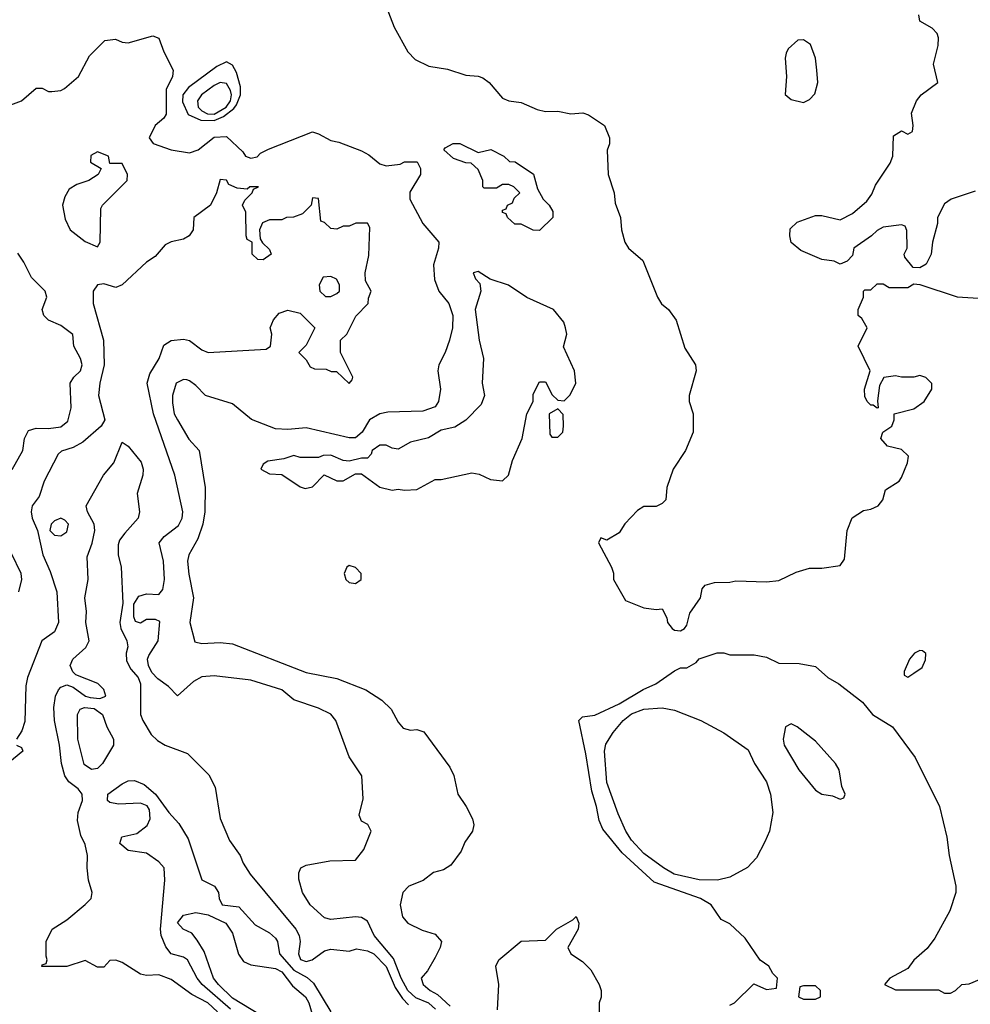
# Model space of a CAD drawing. Header units: inches. Extents: x 1793389 to 1900389, y 320802 to 470796.
# Tile 84 of 256: x 1856296 to 1859394, y 362385 to 365595. Entities that reach past the tile are written whole.
import ezdxf

# ---------------------------------------------------------------- set-up
doc = ezdxf.new("R2010")
doc.units = ezdxf.units.IN
doc.header["$MEASUREMENT"] = 0
doc.layers.add('B8356', color=7, linetype='Continuous')

msp = doc.modelspace()

# ---------------------------------------------------------------- linework, layer by layer
at = {"layer": 'B8356', "color": 2}
for points, elevation in [([(1857490, 365638), (1857516.3, 365570), (1857560.7, 365490), (1857584.9, 365464.9), (1857630, 365443), (1857690, 365433.4), (1857750, 365413.4), (1857790, 365410.6), (1857805.2, 365405.2), (1857826, 365390), (1857870, 365338.8), (1857890, 365330.7), (1857930, 365324.4), (1857982.2, 365302.2), (1858010, 365295.3), (1858050, 365296.4), (1858092.7, 365287.3), (1858130.9, 365290.9), (1858150, 365284.7), (1858202, 365250), (1858218, 365210), (1858218, 365190), (1858211.1, 365168.9), (1858214, 365090), (1858233, 365030), (1858236.8, 364996.8), (1858254, 364950), (1858257.3, 364910), (1858267.7, 364870), (1858280.7, 364850), (1858327.3, 364810), (1858374.8, 364690), (1858388.1, 364668.1), (1858411, 364650), (1858435.2, 364615.2), (1858463.8, 364523.8), (1858498, 364470), (1858501, 364450), (1858478, 364370), (1858478, 364350), (1858491, 364310), (1858491.3, 364250), (1858466, 364190), (1858426, 364130), (1858404.7, 364070), (1858402, 364030), (1858390, 364018), (1858370, 364008), (1858330, 364008), (1858310, 363995.3), (1858268.1, 363951.9), (1858250, 363922), (1858210, 363898), (1858190, 363906), (1858182, 363890), (1858224.7, 363810), (1858230.9, 363790.9), (1858231, 363770), (1858270, 363702), (1858330, 363678), (1858370, 363672), (1858390, 363674), (1858405.4, 363645.4), (1858406.8, 363630), (1858422, 363610), (1858430, 363604.9), (1858450, 363603.1), (1858462.7, 363610), (1858470, 363621), (1858480.2, 363659.8), (1858515.3, 363710), (1858520.4, 363739.6), (1858530, 363752), (1858560.2, 363759.8), (1858610, 363761), (1858630, 363766), (1858730, 363762.8), (1858770, 363766.8), (1858826.3, 363793.7), (1858870, 363806.8), (1858910, 363806.8), (1858970, 363816), (1858983.7, 363836.3), (1858992.3, 363930), (1859009.5, 363970.5), (1859045.6, 363994.4), (1859070, 363998.8), (1859094, 364010), (1859109, 364030), (1859118, 364062), (1859162, 364090), (1859170, 364102), (1859189, 364150), (1859192.3, 364172.3), (1859170, 364194), (1859124.7, 364204.7), (1859102, 364230), (1859109.3, 364250.7), (1859138, 364270), (1859146, 364290), (1859146, 364310), (1859210, 364326.8), (1859244, 364350), (1859268.7, 364390), (1859268.4, 364408.4), (1859248.9, 364428.9), (1859230, 364435.3), (1859210, 364429), (1859170, 364429), (1859150, 364434), (1859112, 364428), (1859098, 364402), (1859092, 364352), (1859094, 364330), (1859090, 364328), (1859078, 364338), (1859070, 364338), (1859058, 364350), (1859050, 364366), (1859049.2, 364390), (1859068, 364450), (1859028.7, 364530), (1859058, 364590), (1859040.4, 364620.4), (1859028.7, 364630), (1859028.7, 364650), (1859046, 364690), (1859046, 364710), (1859050, 364714), (1859070, 364714), (1859090, 364734), (1859110, 364734), (1859130, 364722), (1859190, 364722), (1859210, 364734), (1859230, 364732), (1859350.9, 364690.9), (1859490, 364682.8)], 214), ([(1859410, 365036), (1859332, 365010), (1859310, 364994), (1859286.8, 364950), (1859286.8, 364930), (1859270.7, 364870), (1859266, 364830), (1859250, 364798), (1859230, 364786), (1859207.3, 364787.3), (1859180.4, 364820.4), (1859178, 364830), (1859188, 364850), (1859187.3, 364907.3), (1859182, 364922), (1859170, 364926), (1859110, 364918), (1859090, 364908), (1859072, 364890), (1859014, 364850), (1859010, 364826), (1858992.7, 364807.3), (1858970, 364798), (1858950, 364808), (1858910, 364813.2), (1858842, 364842), (1858810, 364868.7), (1858806, 364890), (1858807.2, 364912.8), (1858830, 364934.8), (1858890, 364956), (1858910, 364956), (1858970, 364942.8), (1859010, 364962.8), (1859057.2, 365002.8), (1859073.6, 365026.4), (1859084.7, 365055.3), (1859132.9, 365127.1), (1859142, 365150), (1859144, 365216), (1859170, 365232), (1859190, 365222), (1859206, 365230), (1859208, 365250), (1859202, 365290), (1859219, 365330), (1859234, 365350), (1859288.7, 365390), (1859274, 365450), (1859289.6, 365510.4), (1859290, 365535.3), (1859285.6, 365550), (1859270, 365567.3), (1859229.5, 365589.5), (1859226.6, 365610)], 214), ([(1856249.5, 365310.5), (1856302, 365330), (1856350, 365372), (1856370, 365371.3), (1856390, 365361), (1856400.7, 365360.7), (1856430, 365364), (1856442, 365370), (1856488, 365410), (1856523.2, 365476.8), (1856573.6, 365526.4), (1856608.9, 365531.1), (1856630, 365521), (1856650, 365518.8), (1856730, 365542), (1856750, 365534), (1856766, 365490), (1856796, 365430), (1856794, 365410), (1856773.4, 365366.6), (1856773.2, 365286.8), (1856766.4, 365273.6), (1856738, 365250), (1856718, 365210), (1856731.1, 365191.1), (1856790, 365171), (1856850, 365161), (1856878, 365170), (1856930, 365212), (1856970, 365214), (1857023.6, 365163.6), (1857032, 365150), (1857050, 365142.8), (1857070, 365147.7), (1857080.7, 365159.3), (1857107.2, 365172.8), (1857250, 365228.7), (1857270, 365223.1), (1857310, 365201.3), (1857335.8, 365195.8), (1857410, 365167), (1857434, 365154), (1857470, 365124.9), (1857490, 365118), (1857536, 365124), (1857550, 365131), (1857591.1, 365131.1), (1857602, 365110), (1857602, 365090), (1857567.3, 365032.7), (1857568, 365010), (1857610.4, 364930), (1857662.4, 364870), (1857661.3, 364850), (1857644.9, 364795.1), (1857648.2, 364748.2), (1857662, 364710), (1857694.9, 364670), (1857707.7, 364630), (1857706.8, 364590), (1857697.3, 364550), (1857683, 364510), (1857662, 364470), (1857659.1, 364450), (1857668, 364390), (1857660.5, 364350), (1857650, 364333.2), (1857610, 364318.4), (1857495.6, 364315.6), (1857470, 364309.6), (1857436.3, 364290), (1857412.2, 364250), (1857390, 364231.8), (1857370, 364231.6), (1857230, 364264.7), (1857170, 364258.4), (1857130, 364261.6), (1857051.7, 364291.7), (1856990, 364342.9), (1856902, 364370), (1856870, 364402), (1856850, 364418), (1856840.4, 364420.4), (1856830, 364422), (1856806, 364410), (1856794, 364370), (1856793.7, 364346.3), (1856799.3, 364310), (1856810, 364290.8), (1856847, 364227), (1856880.7, 364190), (1856900.7, 364070), (1856899.3, 363990), (1856893.4, 363950), (1856877, 363903), (1856847.7, 363850), (1856843, 363830), (1856846.9, 363786.9), (1856863, 363710), (1856850.7, 363630), (1856867.3, 363567.3), (1856890, 363561), (1856950, 363564.9), (1856990, 363560.5), (1857230, 363466.8), (1857330, 363447.7), (1857424.7, 363410), (1857476.8, 363376.8), (1857507.3, 363347.3), (1857530, 363304.7), (1857545.8, 363285.8), (1857570, 363278.8), (1857590, 363281), (1857613.2, 363273.2), (1857698, 363158), (1857710.8, 363130.8), (1857724, 363070), (1857751.3, 363030), (1857771.3, 362990), (1857776, 362970), (1857771.3, 362950), (1857746.4, 362913.6), (1857735.3, 362884.7), (1857701.4, 362838.6), (1857676.8, 362823.2), (1857645.2, 362814.8), (1857610.7, 362789.3), (1857564.7, 362770), (1857544.7, 362750), (1857536, 362710), (1857544, 362670), (1857561, 362650), (1857607.5, 362627.5), (1857650, 362614), (1857670.7, 362590), (1857666, 362570), (1857650, 362538), (1857625.4, 362494.6), (1857604.7, 362470), (1857611, 362450), (1857634, 362430), (1857657.8, 362417.8), (1857699.5, 362379.5)], 210), ([(1857651.2, 362370), (1857630, 362389.1), (1857586.8, 362406.8), (1857560.6, 362430), (1857539.4, 362470), (1857514.4, 362534.4), (1857451.8, 362610), (1857430, 362656.3), (1857410, 362668.2), (1857390, 362670.4), (1857310, 362662), (1857290, 362667.3), (1857242.8, 362710), (1857217.3, 362750), (1857206.4, 362793.6), (1857206.4, 362813.6), (1857212, 362830), (1857230, 362839), (1857307.1, 362852.9), (1857390, 362855.3), (1857418, 362890), (1857442, 362950), (1857431.1, 362971.1), (1857410, 362982), (1857402, 363002), (1857415.3, 363055.3), (1857411, 363130), (1857370, 363192), (1857326, 363310), (1857310, 363330.8), (1857270, 363350.6), (1857190, 363378), (1857150, 363410.5), (1857050, 363442), (1856930, 363456.3), (1856890, 363453), (1856862.5, 363437.5), (1856810, 363391.3), (1856781.3, 363421.3), (1856745.9, 363445.9), (1856727.1, 363467.1), (1856715.9, 363490), (1856712.7, 363510), (1856717.4, 363522.6), (1856748, 363570), (1856753.4, 363633.4), (1856739.3, 363639.3), (1856710, 363639.3), (1856690, 363627.3), (1856673.4, 363633.4), (1856668, 363648), (1856667.7, 363690), (1856684.1, 363715.9), (1856710, 363723.5), (1856750, 363721.2), (1856762.5, 363737.5), (1856768, 363770), (1856764.9, 363830), (1856750.8, 363890), (1856766.8, 363910), (1856814.1, 363945.9), (1856826, 363970), (1856828.2, 363990), (1856801.6, 364110), (1856731.8, 364310), (1856711.6, 364410), (1856719.9, 364440.1), (1856750.7, 364490), (1856766.2, 364533.8), (1856790, 364549.2), (1856830, 364553.2), (1856850, 364549), (1856890, 364519), (1856910, 364509.4), (1857099.6, 364520.4), (1857114, 364530), (1857118, 364570), (1857112, 364590), (1857123.6, 364616.4), (1857142, 364638), (1857170, 364648), (1857210, 364638), (1857258, 364590), (1857230, 364534), (1857206, 364510), (1857230, 364486), (1857243.1, 364463.1), (1857256.4, 364456.4), (1857295.3, 364455.3), (1857311.6, 364448.4), (1857328.4, 364448.4), (1857370, 364408.7), (1857379.6, 364420.4), (1857382, 364430), (1857342, 364510), (1857342, 364550), (1857362, 364570), (1857391.6, 364628.4), (1857432, 364670), (1857432.7, 364687.3), (1857442, 364710), (1857423.6, 364743.6), (1857422, 364770), (1857434.4, 364825.6), (1857436.9, 364916.9), (1857430, 364931.3), (1857391.6, 364931.6), (1857370, 364922), (1857350, 364922), (1857330, 364912), (1857310, 364914), (1857290, 364934), (1857278, 364938), (1857270, 365012), (1857250, 365014), (1857246, 364990), (1857218, 364962), (1857188.7, 364951.3), (1857166, 364950), (1857150, 364942), (1857110, 364942), (1857087.3, 364932.7), (1857078, 364910), (1857080.4, 364880.4), (1857087.3, 364867.3), (1857110, 364846), (1857115.3, 364830), (1857090, 364812), (1857072.7, 364812.7), (1857054, 364830), (1857054, 364870), (1857038, 364878), (1857034, 364890), (1857032.7, 364967.3), (1857022, 364990), (1857030, 365006), (1857054, 365030), (1857058, 365042), (1857074, 365050), (1857046, 365050), (1857038, 365042), (1857005.4, 365045.4), (1856978, 365058), (1856970, 365071.3), (1856950, 365074), (1856938, 365030), (1856918, 364990), (1856864, 364950), (1856862, 364910), (1856848.7, 364890), (1856830, 364878.8), (1856790, 364870.8), (1856770, 364861), (1856737.2, 364822.8), (1856710, 364804.7), (1856630, 364730.7), (1856610, 364722), (1856570, 364734), (1856550, 364730.8), (1856535.3, 364710), (1856536, 364670), (1856569.6, 364550), (1856572, 364470), (1856556.9, 364410), (1856553.3, 364370), (1856573.6, 364290), (1856561.2, 364270), (1856502, 364218), (1856470, 364200.7), (1856432.1, 364187.9), (1856421.6, 364178.4), (1856376, 364090), (1856359.6, 364040.4), (1856337.2, 364010), (1856333.2, 363990), (1856337.2, 363970), (1856354, 363930), (1856372, 363850), (1856395.9, 363795.9), (1856417.2, 363730), (1856422.4, 363630), (1856410, 363599.1), (1856368.7, 363570), (1856321.2, 363450), (1856316.5, 363423.5), (1856312.5, 363307.5), (1856303.1, 363276.9), (1856286, 363250)], 206), ([(1856271.7, 364128.3), (1856306, 364190), (1856312.3, 364230), (1856324.4, 364255.6), (1856350, 364263), (1856390, 364262), (1856430, 364267.2), (1856453.6, 364286.4), (1856463.6, 364330), (1856460.9, 364410), (1856472.7, 364430), (1856494.5, 364450), (1856499.5, 364470), (1856494, 364490), (1856472.7, 364530), (1856469, 364569), (1856430, 364598), (1856390, 364615.3), (1856375.3, 364630), (1856369.4, 364650), (1856385.2, 364690), (1856379.3, 364710), (1856334.5, 364754.5), (1856310, 364804), (1856290, 364833.2)], 210), ([(1856941.3, 362361.3), (1856909.6, 362390), (1856857, 362417), (1856790, 362466), (1856750, 362481.2), (1856710, 362479), (1856690, 362484), (1856630, 362522), (1856610, 362528.7), (1856590, 362528), (1856570, 362506), (1856550, 362506), (1856510, 362528), (1856450, 362508), (1856368.4, 362508.4), (1856370, 362514), (1856382, 362518), (1856386, 362530), (1856382, 362542), (1856382, 362590), (1856402, 362630), (1856450, 362661), (1856510, 362711), (1856529, 362730), (1856532.7, 362750), (1856520.9, 362790), (1856516, 362830), (1856517.2, 362870), (1856510, 362906), (1856496, 362936), (1856484.8, 362984.8), (1856487, 363010), (1856500.9, 363050), (1856499.3, 363070), (1856487.2, 363087.2), (1856456, 363110), (1856442.9, 363130), (1856432.3, 363170), (1856425.6, 363230), (1856409.5, 363310), (1856407.2, 363352.8), (1856412.7, 363390), (1856422.7, 363410), (1856430, 363418.8), (1856450, 363426.8), (1856470, 363419.1), (1856510.6, 363390), (1856525.5, 363385.5), (1856557.8, 363382.2), (1856577, 363390), (1856570.9, 363410.9), (1856550.9, 363430.9), (1856479.3, 363459.3), (1856469.3, 363469.3), (1856460.9, 363490), (1856469.7, 363510.4), (1856511.7, 363548.3), (1856522.4, 363570), (1856512.3, 363630), (1856513.8, 363666.2), (1856508.4, 363710), (1856519.1, 363770), (1856516, 363844), (1856532.1, 363887.9), (1856541.2, 363930), (1856539, 363950), (1856517.2, 363990), (1856512.7, 364010), (1856569.2, 364110), (1856602.7, 364150), (1856630, 364218), (1856650, 364204.7), (1856692.5, 364152.5), (1856698.8, 364130), (1856697.3, 364110), (1856678.8, 364050), (1856686.8, 363990), (1856682.8, 363970), (1856638.7, 363921.3), (1856621.7, 363898.3), (1856617, 363883), (1856617.4, 363850), (1856627.4, 363810), (1856632.3, 363692.3), (1856622.3, 363630), (1856626, 363610), (1856645.3, 363570), (1856648.2, 363550), (1856643, 363530), (1856644.7, 363504.7), (1856658, 363478), (1856682, 363450), (1856690.4, 363430), (1856690.4, 363330), (1856697.1, 363310), (1856724.9, 363264.9), (1856744.9, 363244.9), (1856770, 363230.4), (1856843.1, 363203.1), (1856913, 363133), (1856933.2, 363093.2), (1856950, 362991.3), (1856979.7, 362919.7), (1857014.9, 362870), (1857024.9, 362844.9), (1857047.3, 362810), (1857196.4, 362630), (1857206.7, 362610), (1857210.3, 362590.3), (1857204.7, 362550), (1857211.5, 362531.6), (1857230, 362524.5), (1857249.3, 362530), (1857290, 362559.3), (1857310, 362565.5), (1857370, 362558.8), (1857394, 362566), (1857430, 362559.3), (1857450, 362550.3), (1857490, 362508.2), (1857520, 362440), (1857544, 362404), (1857563.3, 362383.3)], 202), ([(1856293.2, 363730), (1856302.7, 363770), (1856300.9, 363790), (1856205.4, 363985.4)], 210), ([(1858610, 362382), (1858626, 362390), (1858688.4, 362451.6), (1858730, 362434), (1858762, 362438), (1858766, 362470), (1858750, 362486), (1858738, 362510), (1858708.9, 362528.9), (1858660.4, 362600.4), (1858610, 362648), (1858582, 362662), (1858549.2, 362710), (1858515.3, 362730), (1858363.5, 362783.5), (1858259.1, 362879.1), (1858196.1, 362956.1), (1858184.4, 362984.4), (1858176.3, 363030), (1858160.4, 363080.4), (1858141.3, 363201.3), (1858118, 363310), (1858130, 363322), (1858170, 363327.3), (1858250, 363364.6), (1858328.4, 363411.6), (1858369.7, 363430.3), (1858430, 363472), (1858450, 363482), (1858470, 363482), (1858500.4, 363499.6), (1858510, 363511.3), (1858569.1, 363530.9), (1858590.9, 363530.9), (1858610, 363524.7), (1858690, 363524.7), (1858730, 363517.3), (1858770, 363497.1), (1858835.9, 363495.9), (1858890, 363486), (1858930, 363451), (1858966, 363430), (1859042.8, 363370), (1859074.8, 363330), (1859141, 363290), (1859214, 363190), (1859293.4, 363030), (1859318, 362930), (1859325.5, 362870), (1859346.8, 362770), (1859346.8, 362750), (1859326.8, 362690), (1859278.8, 362601.2), (1859253, 362567), (1859210, 362528.7), (1859190, 362502), (1859132, 362470), (1859114, 362450), (1859150, 362432), (1859290, 362432), (1859310, 362422), (1859330, 362422), (1859346, 362430), (1859366, 362450), (1859390, 362452), (1859444.7, 362475.3)], 210), ([(1856286, 363230), (1856302, 363222), (1856306, 363210), (1856258, 363170)], 206), ([(1856982.7, 362370), (1856891.1, 362450), (1856875.1, 362470), (1856842.9, 362530), (1856830, 362538.9), (1856790, 362549.7), (1856773, 362573), (1856757.7, 362610), (1856754.8, 362630), (1856769.6, 362790), (1856767, 362830), (1856749.4, 362850), (1856710, 362878.4), (1856650, 362886.9), (1856623, 362910), (1856628.6, 362931.4), (1856677.6, 362942.4), (1856711.8, 362968.2), (1856721.3, 362990), (1856719.7, 363019.7), (1856712, 363032), (1856690, 363040.5), (1856617.7, 363037.7), (1856590, 363042.9), (1856582, 363050), (1856583.6, 363070), (1856630, 363103.7), (1856650, 363114), (1856670, 363115.3), (1856701.7, 363101.7), (1856738.8, 363070), (1856782, 363010), (1856814.6, 362974.6), (1856845.1, 362925.1), (1856890, 362791), (1856931, 362770), (1856944, 362750), (1856946, 362730), (1856956, 362710), (1857010, 362702.8), (1857064, 362644), (1857110, 362618.8), (1857130, 362601), (1857136.3, 362590), (1857142.8, 362550), (1857190, 362496.9), (1857232.7, 362472.8), (1857254, 362454), (1857310, 362360.7)], 198), ([(1857080.7, 362350), (1856990, 362405.3), (1856944.4, 362450), (1856927.3, 362470), (1856897, 362557), (1856874.6, 362594.6), (1856857, 362617), (1856829, 362630), (1856810, 362651), (1856830, 362675.5), (1856870, 362684.4), (1856910, 362677.4), (1856968, 362650), (1856990, 362617.3), (1857009.2, 362549.2), (1857025.3, 362525.3), (1857050, 362513.6), (1857130, 362501.5), (1857150, 362491.2), (1857185.2, 362445.2), (1857227.2, 362410), (1857238.5, 362390), (1857278, 362258)], 194), ([(1857852.9, 362367.1), (1857857.2, 362450), (1857848, 362510), (1857858, 362530), (1857930, 362591.3), (1858010, 362594), (1858046, 362630), (1858099, 362661), (1858110, 362672), (1858118, 362650), (1858116, 362630), (1858082, 362570), (1858092, 362550), (1858130, 362524.7), (1858157.3, 362497.3), (1858184.7, 362450), (1858191.3, 362430), (1858191.1, 362408.9), (1858184.7, 362390), (1858184.7, 362290)], 210)]:
    msp.add_lwpolyline(points, dxfattribs=dict(at, elevation=elevation))
for points, elevation in [([(1858850, 365528.7), (1858831.6, 365528.4), (1858800.7, 365499.3), (1858794.4, 365485.6), (1858790.7, 365469.3), (1858794.9, 365410), (1858790.7, 365350.7), (1858810, 365334), (1858850, 365324.7), (1858870, 365334.8), (1858887, 365353), (1858897.2, 365390), (1858894, 365430), (1858889.2, 365469.2), (1858873.6, 365513.6)], 218), ([(1856970, 365457), (1856938.3, 365441.7), (1856846.2, 365373.8), (1856827.6, 365350), (1856826.6, 365326.6), (1856845.5, 365285.5), (1856887, 365267), (1856930, 365266.4), (1856960.6, 365279.4), (1856994.5, 365305.5), (1857003.1, 365316.9), (1857015.5, 365350), (1857015.5, 365375.5), (1857002.9, 365422.9), (1856990, 365446)], 214), ([(1856950, 365389.7), (1856930, 365379.7), (1856888.7, 365350), (1856875.6, 365330), (1856877.3, 365310), (1856890, 365297.3), (1856907.8, 365287.8), (1856930, 365287.1), (1856969, 365310), (1856983.2, 365330), (1856986.5, 365350), (1856983.4, 365363.4), (1856970, 365386.3)], 218), ([(1856550, 365164), (1856528.2, 365151.8), (1856527.3, 365130), (1856562, 365110), (1856552, 365090), (1856522, 365070), (1856482, 365058), (1856458, 365042), (1856442.8, 365017.2), (1856436, 364990), (1856444.5, 364944.5), (1856461, 364910), (1856510, 364871.3), (1856550, 364854), (1856558, 364870), (1856560.4, 364979.6), (1856566, 364990), (1856646, 365070), (1856648, 365090), (1856630, 365126), (1856590, 365126), (1856586, 365150)], 210), ([(1857790, 365162), (1857831.1, 365171.1), (1857874, 365150), (1857892, 365132), (1857910.9, 365130.9), (1857970.7, 365090.7), (1857983.6, 365043.6), (1858002, 365010), (1858022, 364990), (1858034, 364970), (1858034, 364950), (1857990, 364908), (1857970, 364908.7), (1857930, 364928), (1857910, 364928.7), (1857886, 364950), (1857882, 364962), (1857870, 364966), (1857870, 364974), (1857882, 364978), (1857886, 364990), (1857902, 364998), (1857907.3, 365012.7), (1857926, 365030), (1857906, 365050), (1857890, 365058), (1857870, 365058), (1857850, 365046), (1857810, 365046), (1857806, 365050), (1857806, 365070), (1857790, 365106), (1857767.3, 365127.3), (1857750, 365128), (1857710, 365142), (1857678, 365170), (1857683.1, 365176.9), (1857708.9, 365191.1), (1857730, 365191.3)], 210), ([(1857790, 364774), (1857774, 364770), (1857782, 364750), (1857795.3, 364735.3), (1857798.8, 364710), (1857780.5, 364650), (1857793.4, 364550), (1857807.3, 364490), (1857803, 364410), (1857811, 364370), (1857799.8, 364340.2), (1857750.5, 364289.5), (1857713.7, 364266.3), (1857670, 364257.2), (1857627.9, 364232.1), (1857570, 364217.2), (1857530, 364195.3), (1857510, 364198), (1857490, 364208), (1857470, 364208), (1857444.7, 364190), (1857442, 364178), (1857430, 364166), (1857410, 364166), (1857370, 364155.3), (1857350, 364158), (1857310, 364175.3), (1857285.4, 364174.6), (1857270, 364168), (1857210, 364168), (1857190, 364174), (1857156.9, 364163.1), (1857104.7, 364155.3), (1857090, 364146), (1857082, 364130), (1857110, 364114), (1857150, 364112), (1857210, 364072), (1857226.4, 364066.4), (1857250, 364072), (1857288.4, 364111.6), (1857330, 364092), (1857350, 364092), (1857390, 364114), (1857410, 364114), (1857470, 364071), (1857510, 364061), (1857530, 364064.7), (1857550, 364061), (1857590, 364062.8), (1857650, 364096), (1857670, 364096), (1857770, 364117.3), (1857793.7, 364113.7), (1857830, 364096), (1857870, 364091.3), (1857888.7, 364110), (1857902, 364158), (1857934, 364230), (1857949.2, 364310), (1857969, 364350), (1857970, 364374), (1857990, 364414), (1858010, 364414), (1858031.6, 364371.6), (1858050, 364354), (1858070, 364352), (1858090, 364372), (1858108.7, 364410), (1858104, 364450), (1858068.7, 364528.7), (1858079, 364570), (1858075.3, 364590), (1858068.9, 364608.9), (1858035.3, 364650), (1857949.1, 364689.1), (1857889.1, 364729.1), (1857829.1, 364749.1)], 214), ([(1857310, 364758), (1857284.7, 364755.3), (1857272, 364730), (1857274, 364710), (1857292.7, 364692.7), (1857310, 364692), (1857330, 364702), (1857338, 364710), (1857338, 364730), (1857328.4, 364748.4)], 206), ([(1858050, 364326), (1858022, 364310), (1858023.6, 364243.6), (1858030, 364234), (1858050, 364234), (1858066, 364250), (1858068, 364270), (1858067.3, 364307.3)], 214), ([(1856430, 363969.4), (1856410, 363961.2), (1856398.8, 363950), (1856394.8, 363930), (1856410, 363914.8), (1856430, 363912.7), (1856450, 363925.5), (1856455.1, 363950), (1856443.3, 363963.3)], 206), ([(1857370, 363815.1), (1857362.8, 363810), (1857354, 363790), (1857358.8, 363770), (1857370, 363760.7), (1857390, 363757.3), (1857409, 363770), (1857409.2, 363790), (1857390, 363809.2)], 214), ([(1859230, 363539), (1859212, 363530), (1859196, 363510), (1859178, 363470), (1859178, 363458), (1859190, 363452), (1859210, 363464.7), (1859237, 363483), (1859248.4, 363508.4), (1859248.7, 363528.7), (1859238, 363538)], 214), ([(1856530, 363151.1), (1856506.6, 363166.6), (1856486, 363250), (1856485.1, 363330), (1856492.9, 363347.1), (1856507, 363353), (1856539.1, 363350), (1856566.3, 363330), (1856580.2, 363290), (1856601.5, 363250), (1856602.3, 363230), (1856566, 363170), (1856550, 363154)], 198), ([(1858570, 362789.6), (1858510, 362791.3), (1858429.4, 362810), (1858394.5, 362830), (1858330, 362877.4), (1858290, 362920.7), (1858271.3, 362950), (1858246.1, 363006.1), (1858210, 363108.7), (1858202.4, 363210), (1858206.5, 363233.5), (1858230, 363270.8), (1858262.7, 363310), (1858290, 363331.8), (1858330, 363347), (1858390, 363351.8), (1858430, 363344.4), (1858516, 363310), (1858590.3, 363270.3), (1858670, 363214.8), (1858690.7, 363170), (1858730, 363111), (1858743, 363070), (1858750.6, 363010), (1858739.1, 362950), (1858724.7, 362915.3), (1858697.1, 362862.9), (1858668.4, 362831.6), (1858610, 362799.5)], 206), ([(1858810, 363299), (1858792, 363290), (1858784, 363250), (1858787.3, 363230), (1858834.8, 363150), (1858890, 363082.8), (1858910, 363070.8), (1858944.7, 363064.7), (1858970, 363054), (1858982, 363058), (1858986, 363070), (1858975.3, 363095.3), (1858966.6, 363150), (1858955.1, 363170), (1858890, 363242.7), (1858830, 363289.2)], 210), ([(1858890, 362446), (1858850, 362446), (1858838, 362442), (1858834, 362410), (1858850, 362402), (1858890, 362402), (1858906, 362410), (1858906, 362430)], 210)]:
    msp.add_lwpolyline(points, close=True, dxfattribs=dict(at, elevation=elevation))

doc.saveas('drawing.dxf')
